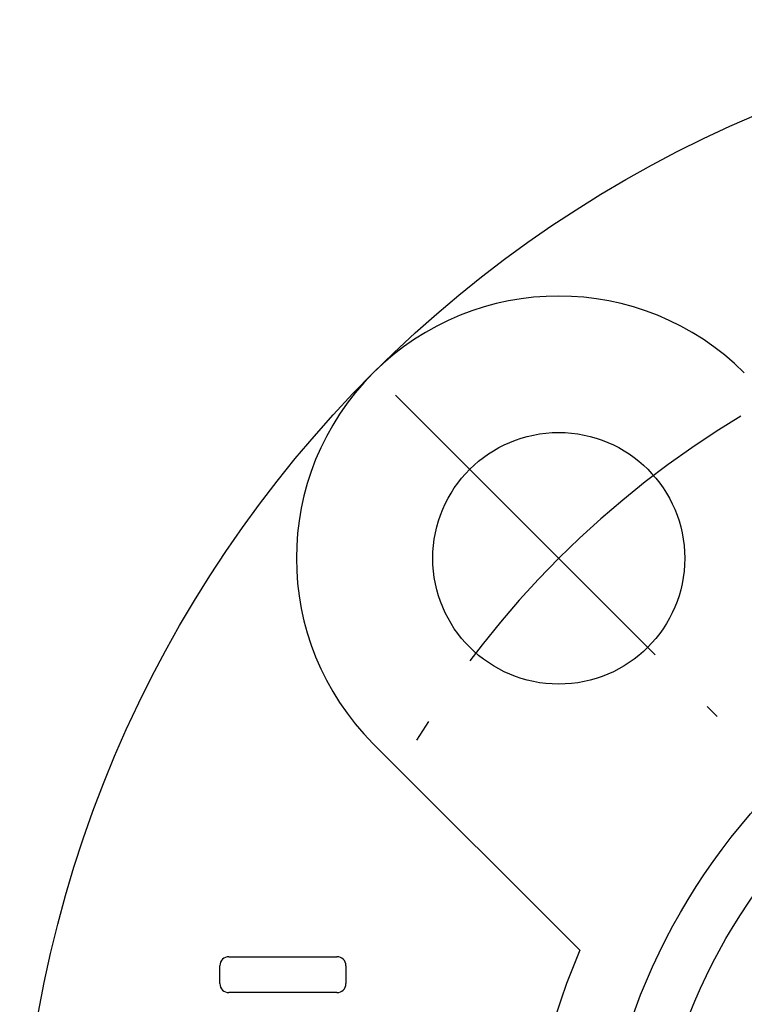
# Model space of a CAD drawing. Extents: x -62 to 142, y -62 to 142.
# Tile 2 of 9: x -58 to -23, y 11 to 58. Entities that reach past the tile are written whole.
import ezdxf

# ---------------------------------------------------------------- set-up
doc = ezdxf.new("R2010")
doc.units = 0
doc.header["$LTSCALE"] = 14
doc.linetypes.add('CENTER', pattern=[2, 1.25, -0.25, 0.25, -0.25])
doc.layers.get('0').update_dxf_attribs({"linetype": 'CONTINUOUS'})
doc.layers.add('1', color=3, linetype='CONTINUOUS')
doc.layers.add('CENTER', color=1, linetype='CENTER')

msp = doc.modelspace()

# ---------------------------------------------------------------- linework, layer by layer
msp.add_line((-40.659, 22.981), (-30.816, 13.138))
for centre, radius in [((0, 0), 57.5), ((-31.82, 31.82), 6), ((0, 0), 30), ((0, 0), 27.5), ((0, 0), 24)]:
    msp.add_circle(centre, radius)
for centre, radius, start, end in [((-31.82, 31.82), 12.5, 45, 225), ((0, 0), 33.5, 156.909, 203.091)]:
    msp.add_arc(centre, radius, start, end)
at = {"layer": '1'}
for p, q in [((-47.533, 12.825), (-42.39, 12.825)), ((-47.961, 11.54), (-47.961, 12.397)), ((-41.961, 12.397), (-41.961, 11.54)), ((-42.39, 11.111), (-47.533, 11.111))]:
    msp.add_line(p, q, dxfattribs=at)
for centre, start, end in [((-47.533, 12.397), 90, 180), ((-42.39, 12.397), 0, 90), ((-47.533, 11.54), 180, 270), ((-42.39, 11.54), 270, 0)]:
    msp.add_arc(centre, 0.429, start, end, dxfattribs=at)
at = {"layer": 'CENTER'}
msp.add_line((-39.598, 39.598), (-24.271, 24.271), dxfattribs=at)
msp.add_arc((0, 0), 45, 120.9593, 149.0407, dxfattribs=at)

doc.saveas('drawing.dxf')
